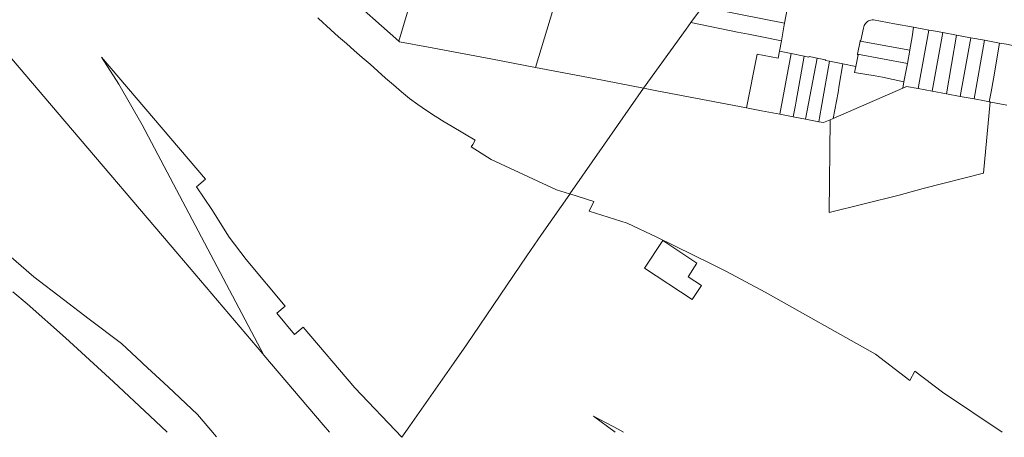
# Model space of a CAD drawing. Header units: metres. Extents: x 151449 to 154753, y 463150 to 465307.
# Tile 4 of 52: x 152597 to 152974, y 463151 to 463311. Entities that reach past the tile are written whole.
import ezdxf

# ---------------------------------------------------------------- set-up
doc = ezdxf.new("R2010")
doc.units = ezdxf.units.M
doc.layers.add('B-PV-KG-GRENS_PERCEEL-G', color=211, linetype='Continuous', lineweight=9)

msp = doc.modelspace()

# ---------------------------------------------------------------- linework, layer by layer
at = {"layer": 'B-PV-KG-GRENS_PERCEEL-G', "flags": 128}
for points in [[(152426.138, 463493.43), (152445.215, 463471.071), (152486.853, 463422.145), (152537.154, 463362.814), (152554.657, 463342.245), (152565.649, 463329.464), (152584.347, 463307.586), (152614.336, 463272.452), (152657.706, 463221.623), (152690.205, 463183.338), (152690.622, 463182.848)], [(152794.605, 463293.033), (152804.591, 463325.917), (152813.038, 463353.9), (152833.65, 463347.852)], [(152742.271, 463303.096), (152721.229, 463321.91)], [(152747.271, 463319.963), (152742.271, 463303.096)], [(152858.572, 463316.292), (152854.169, 463310.221)], [(152890.038, 463309.999), (152873.111, 463313.376), (152858.572, 463316.292)], [(152891.147, 463315.971), (152890.038, 463309.999)], [(152771.591, 463265.224), (152762.778, 463270.373), (152759.618, 463272.241), (152756.228, 463274.331), (152752.873, 463276.499), (152749.614, 463278.825), (152746.42, 463281.187), (152743.319, 463283.7), (152740.311, 463286.337), (152737.229, 463288.95), (152734.26, 463291.588), (152731.287, 463294.242), (152728.28, 463296.9), (152725.236, 463299.473), (152722.24, 463302.155), (152719.253, 463304.816), (152716.257, 463307.47), (152714.497, 463309.061), (152713.293, 463310.147), (152711.273, 463311.976)], [(152854.169, 463310.221), (152852.333, 463307.689), (152835.951, 463285.06)], [(152854.169, 463310.221), (152872.017, 463306.598)], [(152890.038, 463309.999), (152889.781, 463308.617), (152888.795, 463303.261)], [(152920.233, 463308.134), (152919.262, 463303.337)], [(152924.056, 463311.238), (152923.563, 463311.242), (152923.073, 463311.178), (152922.597, 463311.048), (152922.144, 463310.853), (152921.722, 463310.598), (152921.339, 463310.287), (152921.002, 463309.926), (152920.719, 463309.522), (152920.493, 463309.084), (152920.33, 463308.618), (152920.233, 463308.134)], [(152924.056, 463311.238), (152932.17, 463309.741), (152939.449, 463308.42)], [(152939.449, 463308.42), (152938.862, 463304.817), (152938.043, 463299.781)], [(152939.449, 463308.42), (152945.227, 463307.372)], [(152872.017, 463306.598), (152876.182, 463305.78), (152880.727, 463304.917)], [(152880.727, 463304.917), (152888.795, 463303.261)], [(152941.14, 463284.924), (152945.227, 463307.372)], [(152945.227, 463307.372), (152947.001, 463307.05), (152950.602, 463306.379)], [(152950.602, 463306.379), (152946.549, 463283.923)], [(152950.602, 463306.379), (152955.868, 463305.398)], [(152951.998, 463282.915), (152955.868, 463305.398)], [(152955.868, 463305.398), (152960.614, 463304.514), (152961.287, 463304.391)], [(152961.287, 463304.391), (152957.295, 463281.935)], [(152961.287, 463304.391), (152966.577, 463303.422)], [(152742.548, 463302.848), (152742.271, 463303.096)], [(152794.605, 463293.033), (152777.56, 463296.31), (152753.724, 463300.859), (152742.548, 463302.848)], [(152888.061, 463299.278), (152888.795, 463303.261)], [(152917.989, 463298.153), (152918.929, 463303.074)], [(152918.929, 463303.074), (152918.989, 463303.389), (152919.262, 463303.337)], [(152918.929, 463303.074), (152938.011, 463299.606)], [(152962.668, 463280.942), (152966.577, 463303.422)], [(152966.577, 463303.422), (152972.368, 463302.361)], [(152972.368, 463302.361), (152970.05, 463288.689)], [(152972.368, 463302.361), (152974.969, 463301.885), (152979.15, 463301.092)], [(152628.413, 463297.026), (152668.266, 463250.224)], [(152635.074, 463286.638), (152628.413, 463297.026)], [(152888.061, 463299.278), (152887.516, 463296.521), (152879.462, 463298.136), (152875.487, 463277.505)], [(152892.524, 463298.375), (152888.061, 463299.278)], [(152888.164, 463275.087), (152892.524, 463298.375)], [(152897.54, 463297.36), (152892.524, 463298.375)], [(152897.54, 463297.36), (152894.422, 463280.107)], [(152899.353, 463296.993), (152897.54, 463297.36)], [(152902.533, 463296.574), (152898.043, 463273.202)], [(152899.353, 463296.993), (152899.397, 463297.209), (152902.533, 463296.574)], [(152902.533, 463296.574), (152905.64, 463295.946), (152905.597, 463295.73)], [(152918.144, 463297.808), (152917.246, 463293.373)], [(152918.144, 463297.808), (152917.931, 463297.849), (152917.989, 463298.153)], [(152917.989, 463298.153), (152937.081, 463294.508)], [(152938.011, 463299.606), (152937.081, 463294.508)], [(152938.043, 463299.781), (152938.011, 463299.606)], [(152835.951, 463285.06), (152816.94, 463288.739), (152794.605, 463293.033)], [(152907.261, 463295.393), (152904.319, 463278.8)], [(152907.261, 463295.393), (152905.597, 463295.73)], [(152912.292, 463294.375), (152907.261, 463295.393)], [(152912.292, 463294.375), (152910.913, 463286.186)], [(152917.246, 463293.373), (152912.292, 463294.375)], [(152917.246, 463293.373), (152916.803, 463291.107), (152924.739, 463289.754)], [(152937.081, 463294.508), (152935.73, 463287.524)], [(152927.502, 463289.279), (152924.739, 463289.754)], [(152927.502, 463289.279), (152935.73, 463287.524)], [(152644.045, 463271.031), (152635.074, 463286.638)], [(152910.913, 463286.186), (152910.508, 463283.466)], [(152935.73, 463287.524), (152935.262, 463285.104)], [(152941.14, 463284.924), (152936.723, 463285.741), (152935.262, 463285.104)], [(152970.05, 463288.689), (152969.089, 463283.693)], [(152835.951, 463285.06), (152821.013, 463263.656), (152807.761, 463244.565)], [(152875.487, 463277.505), (152841.073, 463284.069), (152835.951, 463285.06)], [(152935.262, 463285.104), (152908.57, 463273.467)], [(152910.508, 463283.466), (152908.57, 463273.467)], [(152946.549, 463283.923), (152941.14, 463284.924)], [(152951.998, 463282.915), (152946.549, 463283.923)], [(152957.295, 463281.935), (152951.998, 463282.915)], [(152962.668, 463280.942), (152957.295, 463281.935)], [(152969.089, 463283.693), (152968.415, 463279.877)], [(152894.177, 463278.6), (152893.248, 463274.117)], [(152894.177, 463278.6), (152894.422, 463280.107)], [(152903.409, 463273.711), (152904.319, 463278.8)], [(152968.415, 463279.877), (152966.623, 463280.21), (152962.668, 463280.942)], [(152968.772, 463279.81), (152966.199, 463252.549)], [(152968.772, 463279.81), (152968.415, 463279.877)], [(152975.126, 463278.626), (152968.993, 463279.769), (152968.772, 463279.81)], [(152623.66, 463196.648), (152613.882, 463204.093), (152602.581, 463212.805), (152585.958, 463227.162), (152581.301, 463231.458), (152566.625, 463246.504), (152558.257, 463256.067), (152541.85, 463275.11)], [(152888.164, 463275.087), (152881.232, 463276.409), (152875.487, 463277.505)], [(152893.248, 463274.117), (152888.164, 463275.087)], [(152898.043, 463273.202), (152893.248, 463274.117)], [(152690.622, 463182.848), (152644.045, 463271.031)], [(152903.108, 463272.236), (152898.043, 463273.202)], [(152903.108, 463272.236), (152903.409, 463273.711)], [(152907.492, 463272.997), (152904.943, 463271.886), (152903.108, 463272.236)], [(152907.075, 463237.457), (152907.492, 463272.997)], [(152908.57, 463273.467), (152907.492, 463272.997)], [(152770.041, 463262.573), (152770.582, 463263.498), (152771.591, 463265.224)], [(152770.041, 463262.573), (152777.663, 463257.82), (152802.664, 463246.189), (152807.691, 463244.587)], [(152966.199, 463252.549), (152943.106, 463246.65)], [(152668.266, 463250.224), (152664.781, 463247.268), (152670.667, 463238.626), (152677.391, 463228.001), (152683.8, 463219.424), (152698.824, 463201.583), (152695.552, 463198.855), (152702.286, 463190.674), (152705.657, 463193.549), (152725.452, 463170.355), (152743.495, 463151.339)], [(152807.761, 463244.565), (152807.744, 463244.54), (152796.986, 463229.04), (152791.289, 463220.833), (152768.152, 463186.778), (152763.466, 463180.048), (152746.556, 463155.763), (152743.495, 463151.339)], [(152807.691, 463244.587), (152807.761, 463244.565)], [(152807.761, 463244.565), (152816.933, 463241.643), (152815.246, 463237.979), (152829.768, 463233.381), (152841.081, 463228.02), (152862.224, 463217.723), (152867.742, 463214.891), (152882.576, 463206.911), (152924.853, 463183.144), (152937.98, 463173.148), (152939.943, 463176.683), (152950.456, 463168.645), (152973.342, 463153.254)], [(152933.871, 463244.124), (152907.075, 463237.457)], [(152943.106, 463246.65), (152933.871, 463244.124)], [(152858.17, 463209.492), (152853.06, 463212.876), (152856.473, 463218.03), (152843.361, 463226.681), (152836.408, 463216.124), (152854.613, 463204.111)], [(152594.469, 463207.091), (152600.034, 463202.518)], [(152854.613, 463204.111), (152858.17, 463209.492)], [(152600.034, 463202.518), (152614.716, 463189.512)], [(152636.13, 463187.266), (152623.66, 463196.648)], [(152614.716, 463189.512), (152633.088, 463172.576)], [(152643.829, 463179.999), (152636.13, 463187.266)], [(152644.338, 463179.52), (152643.829, 463179.999)], [(152690.622, 463182.848), (152713.324, 463156.17), (152715.809, 463153.254)], [(152653.953, 463170.638), (152644.338, 463179.52)], [(152633.088, 463172.576), (152646.902, 463159.604), (152653.6, 463153.254)], [(152665.215, 463160.024), (152653.953, 463170.638)], [(152672.451, 463151.462), (152665.215, 463160.024)], [(152828.316, 463153.254), (152826.3, 463154.402), (152816.899, 463159.487), (152825.086, 463153.254)]]:
    msp.add_lwpolyline(points, dxfattribs=at)

doc.saveas('drawing.dxf')
